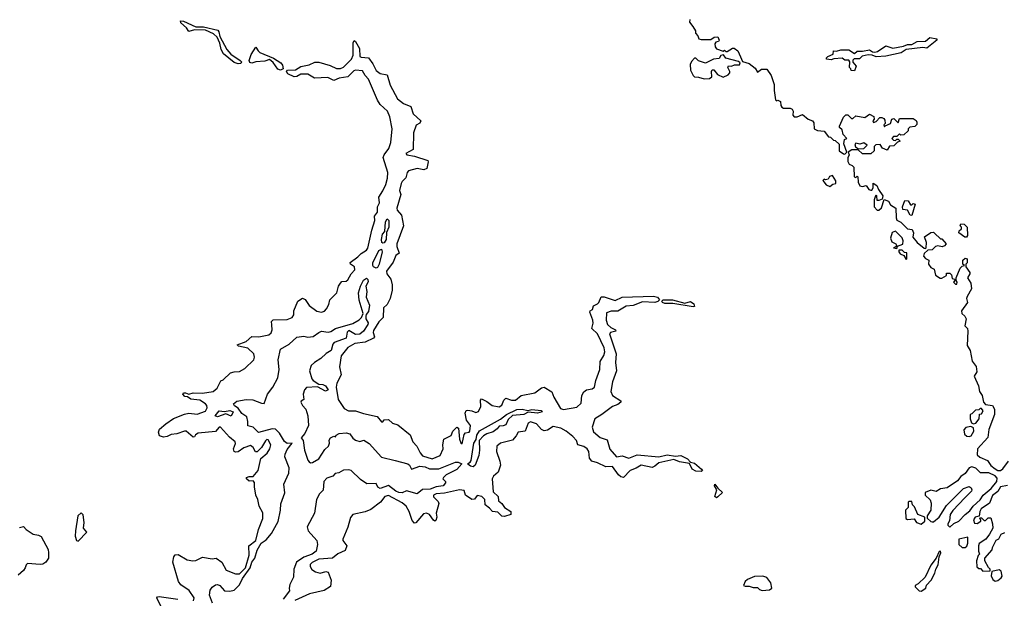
# Model space of a CAD drawing. Extents: x 2293830 to 2387798, y 66850 to 233222.
# Tile 109 of 192: x 2322446 to 2329652, y 201381 to 205614. Entities that reach past the tile are written whole.
import ezdxf

# ---------------------------------------------------------------- set-up
doc = ezdxf.new("R2010")
doc.units = 0

msp = doc.modelspace()

# ---------------------------------------------------------------- linework, layer by layer
at = {"layer": '0CON05XD'}
for points in [[(2324045, 205290.7), (2324015, 205301.3), (2323938.2, 205365), (2323921.3, 205395), (2323911.5, 205441.5), (2323890.4, 205485), (2323865, 205510.7), (2323805, 205536.7), (2323725, 205540.3), (2323685, 205528), (2323666.9, 205555), (2323625, 205590.5), (2323624, 205605), (2323645, 205603.1), (2323735, 205560.4), (2323791.2, 205561.2), (2323896.4, 205536.4), (2323904.6, 205525), (2323911.9, 205491.9), (2323962.5, 205395), (2323991.8, 205361.8), (2324060.4, 205315), (2324068.8, 205305), (2324065, 205292.3), (2324045, 205290.7)], [(2327350, 205615), (2327347.5, 205595), (2327373.6, 205563.6), (2327391.7, 205531.7), (2327392.5, 205515), (2327410, 205495), (2327417.5, 205475), (2327435, 205468.8), (2327505, 205470), (2327530, 205485), (2327555, 205487.5), (2327566.7, 205463.3), (2327560, 205455), (2327540.7, 205449.3), (2327533.3, 205436.7), (2327536, 205415), (2327545, 205401.2), (2327595, 205382.5), (2327605, 205390), (2327615, 205380), (2327625, 205380), (2327664.1, 205405.9), (2327675, 205406.7), (2327702.5, 205385), (2327722.3, 205342.3)], [(2324290.5, 203380.5), (2324290, 203405), (2324302, 203418), (2324405, 203421.4), (2324441.2, 203435), (2324452, 203455), (2324453.8, 203485), (2324482.5, 203555), (2324515, 203576.7), (2324535, 203566.2), (2324565, 203522.5), (2324621.4, 203481.4), (2324655.6, 203474.4), (2324677.3, 203482.7), (2324691.7, 203498.3), (2324708.8, 203531.2), (2324716.7, 203565), (2324766.7, 203615), (2324780, 203665), (2324793.9, 203686.1), (2324805, 203697.5), (2324835, 203701.4), (2324848.9, 203711.1), (2324871.1, 203755), (2324900, 203785), (2324897.1, 203807.1), (2324867.5, 203825), (2324865, 203837.5), (2324922, 203878), (2324945, 203903.8), (2324985, 203926.7), (2324995, 203942.5), (2325022.3, 204075), (2325046.4, 204145), (2325043.8, 204176.2), (2325065.4, 204205), (2325064.5, 204245), (2325078.9, 204275), (2325075.6, 204315), (2325105, 204361.4), (2325125, 204407.5), (2325138.1, 204455), (2325139.7, 204495), (2325106.2, 204605), (2325113.8, 204625), (2325149.1, 204670.9), (2325163.6, 204716.4), (2325171.8, 204815), (2325155, 204902.5), (2325137.1, 204945), (2325085, 204992.5), (2325064.7, 205024.7), (2324999.7, 205179.7), (2324975.5, 205205.5), (2324955, 205240.6), (2324905, 205244.1), (2324891.2, 205238.8), (2324848.8, 205195), (2324785, 205187.1), (2324745, 205170), (2324700.6, 205190.6), (2324605, 205186.2), (2324555, 205215.5), (2324504, 205216), (2324475, 205197.1), (2324454.2, 205195.8), (2324408.8, 205218.8), (2324399.1, 205235), (2324406, 205244), (2324465, 205246), (2324505, 205270.7), (2324565.9, 205284.1), (2324607.3, 205302.7), (2324635, 205304.3), (2324717.8, 205277.8), (2324765, 205255.6), (2324793, 205257), (2324815, 205266.7), (2324875.6, 205325), (2324886.7, 205355), (2324885.8, 205445), (2324895, 205461.2), (2324903.3, 205455), (2324933.3, 205403.3), (2324936.7, 205345), (2324945, 205338.8), (2325000, 205335), (2325031.3, 205291.3), (2325055, 205241.1), (2325085, 205221.2), (2325135, 205210), (2325156.7, 205135), (2325212, 205035), (2325255, 205000), (2325309.7, 204979.7), (2325325.7, 204925.7), (2325383.3, 204875), (2325375, 204856.7), (2325347.7, 204842.3), (2325327.5, 204785), (2325325.8, 204665), (2325273.1, 204635), (2325280, 204625), (2325335, 204615.6), (2325433.3, 204585), (2325436.7, 204575), (2325425.9, 204524.1), (2325405, 204516), (2325355, 204525.4), (2325291.8, 204508.2), (2325281.9, 204495), (2325272.5, 204457.5), (2325245, 204430), (2325238.9, 204415), (2325226, 204365), (2325235.7, 204335), (2325205.4, 204235), (2325209.9, 204219.9), (2325241.8, 204185), (2325254.6, 204105), (2325207.1, 203975), (2325206, 203955), (2325222.5, 203905), (2325200.2, 203889.8), (2325179.7, 203840.3), (2325130, 203775), (2325132.5, 203755), (2325162.5, 203715), (2325172.5, 203675), (2325172.5, 203635), (2325157.5, 203575), (2325135, 203530), (2325110, 203505), (2325106.7, 203435), (2325075, 203402.5), (2325035, 203341.4), (2325032.5, 203325), (2325041.9, 203295), (2325035.8, 203285), (2324975, 203255.5), (2324900, 203245), (2324847.8, 203215), (2324799.2, 203155), (2324786, 203075), (2324800, 203015), (2324768.2, 202955), (2324763.4, 202925), (2324777.5, 202835), (2324820.6, 202770.6), (2324853.2, 202753.2), (2324905, 202752.9), (2324963.2, 202733.2), (2325061.9, 202711.9), (2325095, 202672.5), (2325105, 202672.5), (2325115, 202686.7), (2325145, 202688.8), (2325175, 202662.5), (2325215, 202650), (2325305, 202577.5), (2325324.3, 202525), (2325352.9, 202492.9), (2325376.2, 202445), (2325395, 202424), (2325465, 202401.1), (2325524.6, 202425.4), (2325546.7, 202475), (2325544.2, 202505), (2325551.4, 202545), (2325605, 202573.3), (2325616.2, 202605), (2325645, 202632.5), (2325656.7, 202625), (2325666, 202545), (2325675, 202517.5), (2325685, 202510), (2325699.5, 202580.5), (2325709.1, 202590.9), (2325735, 202597.1), (2325741.1, 202605), (2325745.4, 202645), (2325716.5, 202685), (2325706.9, 202735), (2325715, 202753.8), (2325725, 202758), (2325756.4, 202753.6), (2325785, 202740), (2325805, 202746.7), (2325821.1, 202785), (2325818.3, 202831.7), (2325825, 202840), (2325865, 202821.9), (2325905, 202790.4), (2325955, 202782.5), (2325975, 202794.4), (2325990.2, 202829.8), (2326005, 202844.2), (2326045, 202830), (2326075, 202831.8), (2326116.2, 202863.8), (2326216.7, 202885), (2326265, 202920), (2326285, 202926.2), (2326340.5, 202890.5), (2326355, 202852.5), (2326405, 202769.3), (2326426.7, 202763.3), (2326525, 202778.8), (2326555, 202808), (2326561.4, 202865), (2326575, 202891.9), (2326595, 202905.6), (2326635, 202912.5), (2326653.1, 202926.9), (2326662.5, 202975), (2326693.1, 203055), (2326695, 203113.8), (2326721.5, 203158.5), (2326730, 203185), (2326725, 203213.3), (2326675, 203315.6), (2326632.5, 203355), (2326644.2, 203395), (2326642.2, 203415), (2326620, 203475), (2326622.5, 203485), (2326637.5, 203495), (2326645, 203520), (2326676.2, 203535), (2326683.8, 203545), (2326702.5, 203587.5), (2326725, 203586), (2326805, 203558.8), (2326855, 203584.2), (2327085, 203591.5), (2327113.2, 203583.2), (2327128, 203565), (2327117.8, 203552.2), (2327095, 203545.4), (2327005, 203548.8), (2326936.8, 203523.2), (2326885, 203517.1), (2326825, 203480.6), (2326775, 203480.8), (2326741.2, 203468.8), (2326737.5, 203415), (2326748, 203385), (2326772.5, 203362.5), (2326807.5, 203345), (2326810, 203335), (2326770, 203325), (2326763.8, 203315), (2326811.2, 203168.8), (2326805.8, 203105.8), (2326813.3, 203045), (2326785.3, 202964.7), (2326773.1, 202895), (2326785.6, 202865), (2326846.7, 202825), (2326846, 202815), (2326825, 202800), (2326784, 202785), (2326705.8, 202725), (2326655.6, 202695), (2326636.5, 202633.5), (2326645, 202598.9), (2326695, 202556.7), (2326745, 202540.8), (2326765, 202472.5), (2326815, 202416), (2326855, 202422.5), (2326905, 202407.1), (2326965, 202429.6), (2327125, 202416.4), (2327185, 202430), (2327245, 202420), (2327285.9, 202425.9), (2327335, 202402.5), (2327355, 202378), (2327385, 202370.5), (2327436.7, 202325), (2327442.5, 202315), (2327435, 202310), (2327395, 202311.2), (2327368.2, 202325), (2327348.3, 202368.3), (2327275, 202380.4), (2327235, 202396.2), (2327125, 202371.8), (2327095, 202347.1), (2327075, 202339.2), (2326995, 202355.8), (2326958, 202332), (2326913.7, 202316.3), (2326865, 202264), (2326845, 202270), (2326828, 202285), (2326785, 202345.6), (2326735, 202342.2), (2326675, 202373.3), (2326634.4, 202384.4), (2326615.6, 202405.6), (2326612.7, 202455), (2326599.5, 202475), (2326575, 202492.3), (2326532, 202505), (2326521.1, 202535), (2326494.2, 202565), (2326445, 202603.6), (2326405.8, 202625), (2326351.7, 202638.3), (2326308.7, 202611.3), (2326285, 202605.4), (2326266.3, 202616.3), (2326228.6, 202658.6), (2326185, 202673.3), (2326167.7, 202662.3), (2326146.1, 202603.9), (2326095, 202595.8), (2326078.8, 202568.8), (2326052.2, 202537.8), (2325965, 202516.5), (2325938.1, 202495), (2325936.5, 202455), (2325960.6, 202385), (2325964.2, 202355), (2325947.1, 202305), (2325914.6, 202275.4), (2325903.3, 202255), (2325910.5, 202160.5), (2325948.8, 202125), (2325951.2, 202095), (2325975, 202073.8), (2325994, 202045), (2326040, 202015), (2326040, 201995), (2325995, 201979.2), (2325975, 201982), (2325945, 202012), (2325905.9, 202015.9), (2325885, 202041.2), (2325852.5, 202065), (2325850, 202105), (2325827.5, 202125), (2325795, 202133.8), (2325774.1, 202105.9), (2325755, 202103.8), (2325710, 202135), (2325699.2, 202169.2), (2325665.5, 202175.5), (2325555, 202149.8), (2325493.3, 202145), (2325474.4, 202135), (2325475, 202123.8), (2325509.1, 202089.1), (2325514.4, 202075), (2325495.4, 202005), (2325498.9, 201975), (2325490.8, 201949.2), (2325485, 201946), (2325475, 201952), (2325445.7, 201995), (2325423.9, 202003.9), (2325400.6, 201999.4), (2325345, 201934), (2325335, 201932), (2325319.7, 201949.7), (2325296.2, 202016.2), (2325274, 202055), (2325245, 202078.8), (2325145, 202132.2), (2325118.8, 202125), (2325085.8, 202085), (2325015, 202030), (2324975, 202013.3), (2324885, 201993.1), (2324868, 201972), (2324848.3, 201901.7), (2324811.2, 201815), (2324811.2, 201805), (2324840, 201765), (2324829.5, 201730.5), (2324775, 201706.9), (2324735, 201675.6), (2324635, 201667.6), (2324586.7, 201643.3), (2324571.1, 201628.9), (2324571.9, 201615), (2324585, 201592.9), (2324611.2, 201575), (2324645, 201565.5), (2324686.2, 201576.2), (2324705, 201573.3), (2324725.7, 201515), (2324722, 201468), (2324675, 201438.8), (2324566.7, 201415), (2324460, 201365)], [(2328555, 205240), (2328531.7, 205241.7), (2328530, 205255), (2328520, 205265), (2328522.5, 205305), (2328515, 205317.5), (2328485, 205317.5), (2328465, 205332.5), (2328405, 205327.5), (2328385, 205320), (2328350, 205325), (2328350, 205335), (2328360, 205345), (2328399.3, 205360.7), (2328403, 205387), (2328425, 205382.5), (2328455, 205393.8), (2328515, 205392.5), (2328555, 205367.5), (2328575, 205382.5), (2328615, 205382.5), (2328665, 205392.5), (2328688.3, 205378.3), (2328705, 205376), (2328725, 205381.2), (2328785, 205422.5), (2328835.8, 205405.8), (2328915, 205421.2), (2328945, 205433.3), (2328975, 205433.3), (2329015, 205454), (2329075, 205455.7), (2329107, 205483), (2329157.5, 205475), (2329157.5, 205465), (2329147.5, 205455), (2329085, 205406.2), (2329055, 205410), (2328933.6, 205396.4), (2328898, 205372), (2328785, 205348), (2328715, 205341.2), (2328685, 205353.3), (2328655, 205356.7), (2328613, 205347), (2328591.7, 205328.3), (2328553, 205327), (2328543, 205317), (2328543, 205303), (2328567.5, 205275), (2328555, 205240)], [(2324355, 205244.8), (2324335, 205252.1), (2324300.9, 205300.9), (2324275, 205323.6), (2324239.3, 205310.7), (2324175, 205305.2), (2324145.4, 205295.4), (2324130.6, 205300.6), (2324126, 205315), (2324141.5, 205358.5), (2324175, 205413.3), (2324190.5, 205385), (2324203.3, 205375), (2324305, 205333.3), (2324357.8, 205297.8), (2324370.1, 205280.1), (2324375.6, 205255), (2324355, 205244.8)], [(2327455, 205180), (2327495, 205184.2), (2327511.2, 205195), (2327508.8, 205235), (2327515, 205246.7), (2327526, 205246), (2327553.9, 205213.9), (2327595, 205193.3), (2327630.6, 205209.4), (2327642.9, 205225), (2327644.2, 205235), (2327630, 205265), (2327633.6, 205276.4), (2327655, 205273.3), (2327677, 205283), (2327715, 205282.5), (2327718.3, 205298.3), (2327707, 205307), (2327615, 205333.3), (2327597.5, 205357.5), (2327577, 205353), (2327565, 205328.8), (2327524.3, 205325.7), (2327465, 205296.7), (2327415, 205312.5), (2327395, 205333.3), (2327385, 205332.5), (2327363.1, 205306.9), (2327354, 205285), (2327355.7, 205245), (2327375.6, 205205.6), (2327385.9, 205195.9), (2327415, 205193.3), (2327455, 205180)], [(2327722.3, 205342.3), (2327737.5, 205307.5), (2327785, 205292.5), (2327829.3, 205259.3), (2327845, 205230), (2327875, 205252.5), (2327915, 205252.5), (2327946.2, 205205), (2327969.3, 205139.3), (2327968.8, 205095), (2327978.3, 205028.3), (2327985, 205020), (2327993.8, 205026.2), (2328013.8, 205015), (2328016.7, 204985), (2328023.6, 204973.6), (2328037, 204967), (2328085, 204966.7), (2328100, 204960), (2328106.7, 204945), (2328103.8, 204915), (2328114.1, 204904.1), (2328136.1, 204903.9), (2328175, 204920), (2328217.5, 204885), (2328247.5, 204875), (2328259.3, 204859.3), (2328260, 204815), (2328285, 204802.5), (2328335, 204797.5), (2328365, 204757.5), (2328380, 204755), (2328401.7, 204731.7), (2328415, 204730), (2328443.3, 204703.3), (2328444.2, 204654.2), (2328475, 204632.5), (2328485, 204630), (2328500, 204645), (2328477.5, 204705), (2328483, 204737), (2328500, 204745), (2328473, 204773), (2328467, 204807), (2328447.5, 204825), (2328446.7, 204835), (2328475, 204900), (2328492.5, 204917.5), (2328507, 204917), (2328535, 204890), (2328545, 204890), (2328565, 204910), (2328631.7, 204898.3), (2328665, 204922.5), (2328696.7, 204906.7), (2328700, 204885), (2328690, 204875), (2328695, 204862.5), (2328715, 204870), (2328742.5, 204897.5), (2328755, 204897.5), (2328770.7, 204890.7), (2328779.3, 204879.3), (2328780, 204855), (2328770, 204845), (2328775, 204830), (2328781.7, 204838.3), (2328820, 204855), (2328830, 204885), (2328845, 204890), (2328875, 204860), (2328885, 204890), (2328985, 204890), (2329006.4, 204876.4), (2329012.5, 204865), (2329011.7, 204848.3), (2328998.3, 204831.7), (2328961.7, 204828.3), (2328950, 204815), (2328948.3, 204801.7), (2328918.3, 204771.7), (2328895, 204770), (2328885, 204780), (2328865, 204760), (2328841.7, 204758.3), (2328830, 204745), (2328841.7, 204731.7), (2328855, 204730), (2328865, 204740), (2328875, 204740), (2328890, 204725), (2328871.7, 204718.3), (2328845, 204690), (2328811.7, 204688.3), (2328795, 204660), (2328760, 204675), (2328745, 204700), (2328711.7, 204698.3), (2328700, 204685), (2328700, 204655), (2328675, 204632.5), (2328615, 204633.3), (2328581.7, 204661.7), (2328537.7, 204662.3), (2328510, 204645), (2328516.1, 204626.1), (2328507, 204603), (2328507, 204577), (2328517, 204557), (2328538, 204548), (2328550, 204535), (2328553.6, 204463.6), (2328565, 204460), (2328575, 204470), (2328580, 204465), (2328583.3, 204425), (2328595, 204397.5), (2328615, 204393.3), (2328641.7, 204401.7), (2328660.7, 204370.7), (2328675, 204366.7), (2328682.5, 204367.5), (2328693.3, 204385), (2328692.5, 204417.5), (2328720.7, 204400.7), (2328731.7, 204371.7), (2328763.8, 204325), (2328758.3, 204301.7), (2328735, 204290), (2328721.7, 204291.7), (2328720, 204325), (2328715, 204330), (2328710, 204325), (2328700, 204295), (2328700, 204245), (2328721.2, 204221.2), (2328735, 204220), (2328753.6, 204236.4), (2328772.5, 204297.5), (2328805, 204286.7), (2328820.7, 204260.7), (2328857.5, 204235), (2328860, 204165), (2328867, 204147), (2328895, 204132.5), (2328943.9, 204083.9), (2328978.3, 204078.3), (2328987.5, 204055), (2328983.9, 204023.9), (2329013.6, 203983.6), (2329065, 203942.5), (2329075, 203940), (2329080, 203945), (2329082.5, 203985), (2329067.5, 204025), (2329115, 204057.5), (2329135, 204060), (2329141.7, 204051.7), (2329185, 204010), (2329195, 204010), (2329227, 203973), (2329215, 203960), (2329197, 203953), (2329165, 203960), (2329150, 203955), (2329125, 203930), (2329091.7, 203928.3), (2329066.4, 203903.6), (2329061.2, 203885), (2329075, 203866.7), (2329100, 203855), (2329097.5, 203825), (2329115, 203800), (2329138.3, 203788.3), (2329150, 203745), (2329183, 203723), (2329195, 203722.5), (2329228.3, 203741.7), (2329230, 203760), (2329255, 203760), (2329267, 203747), (2329271.7, 203721.7), (2329290, 203715), (2329290, 203705), (2329280, 203695), (2329295, 203680), (2329305, 203680), (2329307.5, 203695), (2329300, 203705), (2329300, 203725), (2329330, 203795), (2329345, 203810), (2329360, 203815), (2329350, 203825), (2329350, 203855), (2329365, 203870), (2329380, 203865), (2329380, 203835), (2329370, 203825), (2329370, 203805), (2329400, 203765), (2329400, 203755), (2329382.5, 203725), (2329407, 203687), (2329412.5, 203645), (2329380, 203590), (2329376.7, 203575), (2329382.5, 203545), (2329340, 203485), (2329342.5, 203465), (2329362.5, 203445), (2329372.5, 203425), (2329362.5, 203375), (2329382.5, 203355), (2329386.7, 203335), (2329380.7, 203230.7), (2329402.5, 203195), (2329417.5, 203115), (2329446.4, 203076.4), (2329451.7, 203038.3), (2329432.5, 203005), (2329462.5, 202935), (2329470, 202895), (2329490, 202865), (2329500, 202815), (2329515, 202800), (2329565, 202792.5), (2329580, 202765), (2329580, 202725), (2329540, 202615), (2329531.7, 202558.3), (2329456.7, 202475), (2329455, 202430), (2329473, 202413), (2329529.3, 202389.3), (2329555, 202353.3), (2329585, 202328.8), (2329605, 202316.7), (2329623.6, 202316.4), (2329641.7, 202328.3), (2329683.8, 202385)], [(2328585, 204670), (2328625, 204672.5), (2328650, 204695), (2328625, 204712.5), (2328595, 204702.5), (2328565, 204710), (2328558.3, 204701.7), (2328563.6, 204683.6), (2328585, 204670)], [(2328375, 204393.3), (2328398.3, 204411.7), (2328420, 204415), (2328420, 204435), (2328395, 204473.3), (2328374.1, 204465.9), (2328363.6, 204446.4), (2328345, 204442.5), (2328335, 204447.5), (2328323.6, 204436.4), (2328347.5, 204405), (2328375, 204393.3)], [(2328975, 204182.5), (2328963.6, 204183.6), (2328945, 204220), (2328910, 204225), (2328907.5, 204245), (2328925, 204290), (2328948.3, 204288.3), (2328965, 204260), (2328975, 204260), (2328985, 204270), (2329000, 204265), (2328975, 204182.5)], [(2325105, 203979.1), (2325095.7, 203985), (2325093.2, 204005), (2325101.5, 204045), (2325118.8, 204065), (2325123.4, 204135), (2325135, 204157.8), (2325149.1, 204145), (2325147.8, 204095), (2325131.7, 204058.3), (2325127.3, 204005), (2325115, 203981.5), (2325105, 203979.1)], [(2329375, 204022.5), (2329363, 204023), (2329320, 204055), (2329321.7, 204068.3), (2329340, 204085), (2329340, 204095), (2329330, 204105), (2329335, 204120), (2329358.3, 204118.3), (2329380, 204095), (2329382.5, 204035), (2329375, 204022.5)], [(2328865, 203940), (2328871.7, 203958.3), (2328909.3, 203970.7), (2328913.3, 203995), (2328905, 204017.5), (2328855, 204067.5), (2328831.7, 204058.3), (2328820, 204015), (2328830, 203990), (2328857.5, 203975), (2328862.5, 203965), (2328858.3, 203951.7), (2328842.5, 203945), (2328865, 203940)], [(2325055, 203796.5), (2325036, 203806), (2325030, 203815), (2325030.8, 203835), (2325074.7, 203925.3), (2325095, 203935.8), (2325099.6, 203915), (2325077.7, 203825), (2325065, 203801.1), (2325055, 203796.5)], [(2328935, 203860), (2328940, 203865), (2328938.3, 203908.3), (2328921.7, 203911.7), (2328905, 203927.5), (2328881.7, 203928.3), (2328880, 203915), (2328890.7, 203900.7), (2328918.3, 203888.3), (2328935, 203860)], [(2323857.3, 201345), (2323836.1, 201405), (2323840.2, 201439.8), (2323855, 201463.8), (2323880, 201480), (2323895, 201482.5), (2323910, 201475), (2323945, 201435.6), (2323985, 201433.6), (2324015, 201441.1), (2324055, 201480), (2324077.5, 201525), (2324132.7, 201605), (2324144.8, 201645), (2324167, 201675), (2324185.5, 201734.5), (2324212.9, 201785), (2324250.1, 201809.9), (2324289.6, 201855), (2324336.9, 201943.1), (2324355.3, 202025), (2324356.8, 202073.2), (2324387.9, 202152.1), (2324380.4, 202215), (2324417.2, 202297.2), (2324418.4, 202335), (2324387.5, 202415), (2324390, 202435), (2324405, 202470.8), (2324440, 202515), (2324405, 202514), (2324385, 202528), (2324348.5, 202588.5), (2324319.1, 202619.1), (2324295, 202620), (2324195, 202594), (2324155, 202633.8), (2324115, 202643.3), (2324116, 202675), (2324107.6, 202707.6), (2324072, 202732), (2324045, 202772.5), (2324018.3, 202788.3), (2324012, 202805), (2324035, 202824.3), (2324105, 202835.8), (2324152.7, 202832.7), (2324215, 202808.8), (2324235, 202806.7), (2324259.6, 202875), (2324299.7, 202925), (2324335.5, 202995), (2324346.3, 203055), (2324338.1, 203125), (2324355.5, 203204.5), (2324418.9, 203241.1), (2324475, 203290.8), (2324525, 203299.2), (2324555, 203292.2), (2324594.3, 203295.7), (2324635, 203326.2), (2324655.8, 203334.2), (2324705, 203328.6), (2324723.9, 203333.9), (2324757.5, 203355), (2324885, 203392), (2324931.9, 203418.1), (2324948.8, 203435), (2324960, 203465), (2324931.3, 203561.3), (2324925.6, 203615), (2324940.4, 203665), (2324962.3, 203707.7), (2324983.9, 203723.9), (2324994.4, 203714.4), (2324996.6, 203696.6), (2324980.5, 203665), (2324987.3, 203625), (2324982.2, 203585), (2325006, 203525), (2324999.6, 203480.4), (2324981.7, 203458.3), (2324978.8, 203445), (2324979.2, 203425), (2324995.9, 203395.9), (2324995.4, 203385), (2324963.1, 203335), (2324935, 203314.4), (2324905, 203311.9), (2324855, 203340.8), (2324842, 203328), (2324836.7, 203285), (2324747.3, 203252.7), (2324738.6, 203241.4), (2324725, 203193.1), (2324688.6, 203171.4), (2324651.2, 203135), (2324603.2, 203106.8), (2324579.5, 203085), (2324567.8, 203045), (2324585, 202986.2), (2324593.7, 202973.7), (2324635, 202948), (2324665, 202945.7), (2324685, 202935.8), (2324703.3, 202905), (2324685, 202896.2), (2324625, 202928.8), (2324546, 202924), (2324530, 202905), (2324521.2, 202875), (2324526.7, 202835), (2324506, 202824), (2324503.3, 202816.7), (2324515, 202790.8), (2324540.8, 202765), (2324556, 202715), (2324560, 202645), (2324532.7, 202587.3), (2324507.5, 202555), (2324520, 202535), (2324531.1, 202465), (2324555, 202392.5), (2324565, 202380), (2324575, 202373.3), (2324590, 202375), (2324635, 202402), (2324679.8, 202470.2), (2324705.6, 202495), (2324713.8, 202515), (2324711.7, 202538.3), (2324720, 202555), (2324745, 202566.7), (2324757, 202563), (2324762.5, 202575), (2324785, 202587.5), (2324835, 202591.4), (2324863.4, 202583.4), (2324885, 202552.5), (2324905, 202539.2), (2324935, 202529.2), (2324965, 202537.5), (2325005, 202513.5), (2325095, 202412.5), (2325195, 202388.6), (2325286.7, 202365), (2325300, 202355), (2325315, 202326.2), (2325375, 202346.9), (2325415, 202343.8), (2325445, 202328.9), (2325512.7, 202327.3), (2325635, 202377.8), (2325655, 202377.4), (2325682.5, 202365), (2325645, 202324.6), (2325568, 202285), (2325547.5, 202265), (2325542.5, 202255), (2325562.5, 202235), (2325562.5, 202225), (2325545, 202204.2), (2325495, 202195.6), (2325451.5, 202178.5), (2325393.6, 202176.4), (2325355, 202144.4), (2325276.4, 202166.4), (2325245, 202151.6), (2325222, 202155), (2325199.2, 202165), (2325145, 202206.8), (2325085, 202184), (2325068.1, 202195), (2325055, 202221.2), (2324987.5, 202217.5), (2324940.4, 202250.4), (2324871.2, 202315), (2324855, 202320.6), (2324815, 202319.2), (2324781.7, 202298.3), (2324755, 202293.3), (2324737.5, 202275), (2324695, 202259.5), (2324671.5, 202235), (2324667.6, 202172.4), (2324639.4, 202145), (2324617.8, 202105), (2324604.4, 202005), (2324549.1, 201905), (2324556.5, 201875), (2324621.4, 201805), (2324625.5, 201775), (2324617.3, 201725), (2324587, 201703), (2324525, 201681.3), (2324473.3, 201645), (2324451.5, 201595), (2324449.4, 201535), (2324423, 201483), (2324417.5, 201455), (2324420.8, 201435), (2324375.7, 201374.3)], [(2327375, 203514.4), (2327226.6, 203536.6), (2327167.3, 203537.3), (2327150.8, 203545), (2327145.8, 203555), (2327154.6, 203565.4), (2327225, 203563.9), (2327315, 203540.9), (2327355, 203551.8), (2327380.5, 203535), (2327384, 203516), (2327375, 203514.4)], [(2323717.9, 201362.1), (2323722.9, 201385), (2323687.1, 201437.1), (2323625, 201480.6), (2323607.9, 201505), (2323567.5, 201645), (2323573.9, 201685), (2323585, 201698.9), (2323605, 201700.5), (2323672.7, 201662.7), (2323714.6, 201655.4), (2323735, 201658.2), (2323785, 201683.1), (2323855, 201669.5), (2323885, 201674.3), (2323925.8, 201645), (2323956.5, 201586.5), (2324025, 201560.4), (2324055, 201560.4), (2324098.6, 201605), (2324126.4, 201696.4), (2324123.1, 201765), (2324175, 201803.1), (2324194.5, 201885), (2324225.6, 201965), (2324226.2, 202006.2), (2324198, 202055), (2324188.8, 202105), (2324174.2, 202135), (2324163.6, 202196.4), (2324165, 202227.5), (2324155, 202240), (2324125, 202238.8), (2324106.7, 202255), (2324106.7, 202265), (2324125, 202272), (2324155, 202272.5), (2324192.7, 202317.3), (2324210, 202405), (2324257.3, 202442.7), (2324276.9, 202475), (2324283.1, 202505), (2324265, 202540), (2324255, 202542), (2324245, 202534.2), (2324216.3, 202483.7), (2324185, 202452.9), (2324172, 202452), (2324154.7, 202485), (2324135, 202497.8), (2324087.4, 202482.6), (2324045, 202452.9), (2324025, 202450), (2324015.8, 202455.8), (2324011.9, 202475), (2324026.4, 202513.6), (2324023.1, 202525), (2323980.9, 202560.9), (2323915, 202634.3), (2323905, 202632), (2323878.7, 202601.3), (2323751.3, 202588.7), (2323732.7, 202577.3), (2323725, 202561.2), (2323715, 202560), (2323665, 202603.3), (2323653.3, 202603.3), (2323596.2, 202583.8), (2323555, 202579.7), (2323525, 202563.9), (2323498.8, 202558.8), (2323468.9, 202568.9), (2323462.7, 202597.3), (2323470.7, 202619.3), (2323515, 202656.5), (2323572.7, 202697.3), (2323651.5, 202728.5), (2323685, 202736.4), (2323745, 202729.2), (2323805, 202750.5), (2323817.3, 202775), (2323815, 202792), (2323805.4, 202805), (2323765, 202831.1), (2323697.7, 202837.7), (2323673.8, 202853.8), (2323655, 202858.2), (2323639.5, 202875), (2323644, 202885), (2323660, 202885), (2323685, 202874.2), (2323715, 202883.6), (2323785, 202881.6), (2323863.3, 202895), (2323892.3, 202917.7), (2323918.3, 202971.7), (2323935, 202980), (2323989.5, 203030.5), (2324015, 203038.8), (2324055, 203041.2), (2324095, 203063.3), (2324158.8, 203125), (2324164, 203145), (2324160.5, 203170.5), (2324115, 203211.1), (2324047.5, 203225), (2324037.5, 203235), (2324105, 203260.8), (2324145, 203296.2), (2324195.6, 203294.4), (2324270.6, 203309.4), (2324286.6, 203323.4), (2324294.3, 203345), (2324290.5, 203380.5)], [(2323895, 202708.8), (2323877.5, 202715), (2323905, 202753.3), (2323945, 202746.7), (2323985, 202753.8), (2324007.5, 202745), (2323995, 202713.3), (2323955, 202730), (2323895, 202708.8)], [(2325765, 202343.5), (2325745, 202346.9), (2325722.5, 202365), (2325743, 202377), (2325750.4, 202389.6), (2325770, 202515), (2325786, 202544), (2325792.1, 202575), (2325812.6, 202607.4), (2325965, 202692.7), (2326010, 202725), (2326085, 202761.5), (2326125, 202763.9), (2326165, 202755.8), (2326195, 202762.1), (2326263.9, 202753.9), (2326270, 202745), (2326235, 202734.7), (2326168.3, 202741.7), (2326135, 202725.5), (2326052, 202718), (2326021.7, 202688.3), (2326005, 202650), (2325985, 202641.9), (2325955, 202641.2), (2325940, 202620), (2325910.5, 202599.5), (2325865, 202584.3), (2325841.4, 202568.6), (2325808.8, 202535), (2325811.5, 202465), (2325805.6, 202425), (2325779.4, 202355), (2325765, 202343.5)], [(2329427, 202657), (2329445, 202662.5), (2329467.5, 202695), (2329471.7, 202728.3), (2329485, 202730), (2329497, 202753), (2329485, 202770), (2329475, 202770), (2329465, 202760), (2329441.7, 202758.3), (2329415, 202730), (2329402.5, 202725), (2329402.5, 202695), (2329412.5, 202665), (2329427, 202657)], [(2329395, 202564), (2329409.8, 202570.2), (2329430.6, 202605), (2329427.3, 202627.3), (2329407.7, 202637.7), (2329370.5, 202629.5), (2329357.3, 202612.7), (2329361.5, 202581.5), (2329377.9, 202567.9), (2329395, 202564)], [(2329255, 201902.5), (2329282.5, 201927.5), (2329320, 201945), (2329365, 201993.3), (2329399.5, 202020.5), (2329423.6, 202056.4), (2329475, 202102.5), (2329496.7, 202135), (2329555.9, 202184.1), (2329597.5, 202235), (2329600.7, 202260.7), (2329586.1, 202276.1), (2329539.7, 202299.7), (2329478.3, 202298.3), (2329443, 202333), (2329415, 202342.5), (2329394.1, 202335.9), (2329366.2, 202293.8), (2329335, 202273.3), (2329310, 202240), (2329235, 202190), (2329185, 202181.2), (2329155, 202162.5), (2329115, 202172), (2329073.3, 202155), (2329073.3, 202135), (2329110.5, 202100.5), (2329117, 202077), (2329114.1, 202025.9), (2329087.5, 201985), (2329088.3, 201968.3), (2329113.6, 201943.6), (2329125, 201940), (2329135, 201940), (2329176.7, 201975), (2329230.4, 202059.6), (2329354.5, 202185.5), (2329395, 202198), (2329410.5, 202190.5), (2329415.8, 202175.8), (2329412, 202165), (2329363.1, 202115), (2329275, 202024), (2329256, 201995), (2329251.7, 201948.3), (2329240, 201925), (2329240, 201915), (2329255, 201902.5)], [(2327545, 202116.2), (2327533.6, 202125), (2327547.5, 202175), (2327530.8, 202205), (2327535, 202216), (2327556.1, 202186.1), (2327590, 202155), (2327555, 202124.2), (2327545, 202116.2)], [(2329675, 202207.5), (2329625, 202197.5), (2329605, 202162.5), (2329567, 202133), (2329543, 202077), (2329482.5, 202035), (2329472.5, 202015), (2329468.3, 201981.7), (2329440, 201975), (2329427.5, 201955), (2329435, 201930), (2329455, 201927.5), (2329480, 201945), (2329480, 201955), (2329470, 201965), (2329475, 201970), (2329485, 201970), (2329505, 201950), (2329515, 201950), (2329535, 201970), (2329555, 201970), (2329566.7, 201925), (2329567.5, 201895), (2329545, 201850), (2329516.4, 201813.6), (2329468.3, 201781.7), (2329462.5, 201765), (2329462.5, 201725), (2329470, 201705), (2329460, 201695), (2329450, 201655), (2329451.7, 201611.7), (2329465, 201600), (2329478.3, 201598.3), (2329495, 201580), (2329548.3, 201581.7), (2329550, 201595), (2329537, 201607), (2329510, 201655), (2329510, 201675), (2329562.5, 201735), (2329567, 201753), (2329593.6, 201806.4), (2329613, 201817), (2329630.7, 201849.3), (2329656.4, 201863.6)], [(2329045, 201922.5), (2329070, 201945), (2329070, 201975), (2329020, 201995), (2328995, 202050), (2328980, 202065), (2328975, 202090), (2328955, 202090), (2328950, 202085), (2328950, 202045), (2328930, 202025), (2328932.5, 201965), (2328945, 201957.5), (2328991.7, 201961.7), (2329010, 201935), (2329045, 201922.5)], [(2322875, 201800), (2322936.7, 201865), (2322914, 201894), (2322917.5, 201935), (2322911.2, 201991.2), (2322895, 202006.7), (2322872, 201985), (2322853.9, 201873.9), (2322853.3, 201835), (2322863, 201803), (2322875, 201800)], [(2322445, 201900), (2322475, 201907.5), (2322493.6, 201883.6), (2322545, 201851.2), (2322585, 201843.3), (2322603, 201833), (2322655, 201737.5), (2322656.7, 201715), (2322656.7, 201675), (2322636.7, 201645), (2322615, 201632), (2322595, 201628.8), (2322504.5, 201635.5), (2322493.6, 201626.4), (2322487, 201603), (2322474.2, 201585.8), (2322435, 201550)], [(2329365, 201752.5), (2329378.3, 201761.7), (2329386.4, 201783.6), (2329385, 201827.5), (2329320, 201815), (2329320, 201775), (2329343, 201753), (2329365, 201752.5)], [(2329045, 201432.5), (2329077.5, 201455), (2329083, 201477), (2329117.5, 201515), (2329143.9, 201566.1), (2329151.2, 201595), (2329168.8, 201625), (2329176.7, 201685), (2329188.8, 201715), (2329185, 201726.2), (2329175, 201722.5), (2329153.8, 201675), (2329115, 201622.5), (2329072.5, 201535), (2329023, 201487), (2329000, 201475), (2329000, 201465), (2329030, 201435), (2329045, 201432.5)], [(2329585, 201506.7), (2329605, 201512.5), (2329630, 201530), (2329636.4, 201543.6), (2329628.8, 201578.8), (2329615, 201590), (2329561.7, 201578.3), (2329556.7, 201545), (2329569.5, 201519.5), (2329585, 201506.7)], [(2327879.3, 201439.3), (2327935, 201443.1), (2327950, 201455), (2327944.5, 201495), (2327915, 201533.5), (2327885, 201544.2), (2327825, 201540), (2327772, 201518), (2327757.1, 201505), (2327744, 201475), (2327755, 201468.8), (2327785, 201470.6), (2327815, 201460), (2327845, 201460), (2327860, 201445), (2327879.3, 201439.3)], [(2323484.4, 201315), (2323450, 201385), (2323455, 201392.5), (2323466.2, 201393.8), (2323604.1, 201374.1)]]:
    msp.add_lwpolyline(points, dxfattribs=at)

doc.saveas('drawing.dxf')
